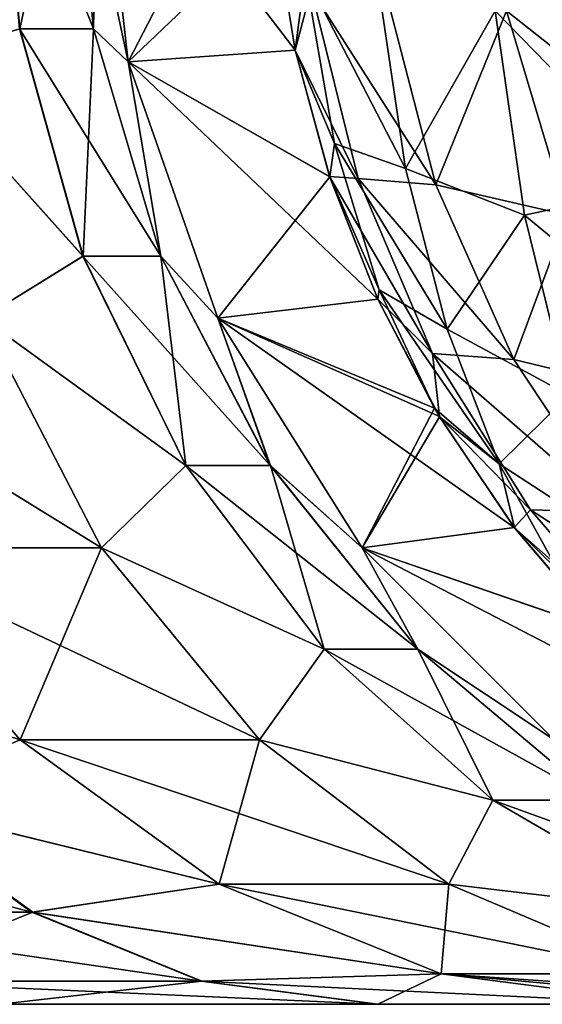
# Model space of a CAD drawing. Header units: millimetres. Extents: x -272 to -228, y -64 to 39.
# Tile 54 of 245: x -235.902 to -235.687, y -59 to -58.594. Entities that reach past the tile are written whole.
import ezdxf

# ---------------------------------------------------------------- set-up
doc = ezdxf.new("R2010")
doc.units = ezdxf.units.MM
doc.header["$LTSCALE"] = 26.699852
for name, color, linetype in [('117', 7, 'CONTINUOUS'), ('229', 7, 'CONTINUOUS'), ('230', 7, 'CONTINUOUS'), ('231', 7, 'CONTINUOUS'), ('232', 7, 'CONTINUOUS'), ('326', 7, 'CONTINUOUS'), ('327', 7, 'CONTINUOUS'), ('328', 7, 'CONTINUOUS'), ('329', 7, 'CONTINUOUS'), ('332', 7, 'CONTINUOUS'), ('336', 7, 'CONTINUOUS')]:
    doc.layers.add(name, color=color, linetype=linetype)

msp = doc.modelspace()

# ---------------------------------------------------------------- linework, layer by layer
at = {"layer": '117', "color": 31, "linetype": 'Continuous', "true_color": 0xffba99}
for points in [[(-235.75493, -59, -0.83087), (-235.90995, -59, 0.69123), (-235.91046, -59, -0.69086), (-235.75493, -59, -0.83087)], [(-235.75451, -59, 0.83134), (-235.90995, -59, 0.69123), (-235.75493, -59, -0.83087), (-235.75451, -59, 0.83134)], [(-235.63205, -59, -1), (-235.75451, -59, 0.83134), (-235.75493, -59, -0.83087), (-235.63205, -59, -1)], [(-235.63205, -59, 1), (-235.75451, -59, 0.83134), (-235.63205, -59, -1), (-235.63205, -59, 1)]]:
    msp.add_3dface(points, dxfattribs=at)
at = {"layer": '229', "color": 31, "linetype": 'Continuous', "true_color": 0xffba99}
for points in [[(-235.90203, -58.89091, -1.15587), (-236.01767, -58.85355, -1.06744), (-235.97059, -58.81174, -1.19546), (-235.90203, -58.89091, -1.15587)], [(-235.96137, -58.91573, -1.01674), (-236.01767, -58.85355, -1.06744), (-235.90203, -58.89091, -1.15587), (-235.96137, -58.91573, -1.01674)], [(-235.81993, -58.95048, -1.10847), (-235.96137, -58.91573, -1.01674), (-235.90203, -58.89091, -1.15587), (-235.81993, -58.95048, -1.10847)], [(-235.96137, -58.91573, -1.01674), (-235.89713, -58.96194, -0.9589), (-236.07369, -58.91573, -0.91563), (-235.96137, -58.91573, -1.01674)], [(-236.07369, -58.91573, -0.91563), (-235.89713, -58.96194, -0.9589), (-236.0229, -58.96194, -0.84568), (-236.07369, -58.91573, -0.91563)], [(-235.89713, -58.96194, -0.9589), (-235.96137, -58.91573, -1.01674), (-235.81993, -58.95048, -1.10847), (-235.89713, -58.96194, -0.9589)], [(-235.72841, -58.98746, -1.05563), (-235.89713, -58.96194, -0.9589), (-235.81993, -58.95048, -1.10847), (-235.72841, -58.98746, -1.05563)], [(-235.89713, -58.96194, -0.9589), (-235.82742, -58.99039, -0.89614), (-236.0229, -58.96194, -0.84568), (-235.89713, -58.96194, -0.9589)], [(-236.0229, -58.96194, -0.84568), (-235.82742, -58.99039, -0.89614), (-235.96778, -58.99039, -0.76979), (-236.0229, -58.96194, -0.84568)], [(-235.82742, -58.99039, -0.89614), (-235.89713, -58.96194, -0.9589), (-235.72841, -58.98746, -1.05563), (-235.82742, -58.99039, -0.89614)], [(-235.75493, -59, -0.83087), (-235.91046, -59, -0.69086), (-235.96778, -58.99039, -0.76979), (-235.75493, -59, -0.83087)], [(-235.82742, -58.99039, -0.89614), (-235.75493, -59, -0.83087), (-235.96778, -58.99039, -0.76979), (-235.82742, -58.99039, -0.89614)], [(-235.63205, -59, -1), (-235.82742, -58.99039, -0.89614), (-235.72841, -58.98746, -1.05563), (-235.63205, -59, -1)], [(-235.63205, -59, -1), (-235.75493, -59, -0.83087), (-235.82742, -58.99039, -0.89614), (-235.63205, -59, -1)]]:
    msp.add_3dface(points, dxfattribs=at)
at = {"layer": '230', "color": 31, "linetype": 'Continuous', "true_color": 0xffba99}
for points in [[(-235.97059, -58.81174, -1.19546), (-236.02218, -58.71694, -1.22524), (-235.86846, -58.81174, -1.35708), (-235.97059, -58.81174, -1.19546)], [(-235.86846, -58.81174, -1.35708), (-236.02218, -58.71694, -1.22524), (-235.9175, -58.71694, -1.39089), (-235.86846, -58.81174, -1.35708)], [(-235.90203, -58.89091, -1.15587), (-235.97059, -58.81174, -1.19546), (-235.80328, -58.89091, -1.31214), (-235.90203, -58.89091, -1.15587)], [(-235.80328, -58.89091, -1.31214), (-235.97059, -58.81174, -1.19546), (-235.86846, -58.81174, -1.35708), (-235.80328, -58.89091, -1.31214)], [(-235.81993, -58.95048, -1.10847), (-235.90203, -58.89091, -1.15587), (-235.72522, -58.95048, -1.25833), (-235.81993, -58.95048, -1.10847)], [(-235.72522, -58.95048, -1.25833), (-235.90203, -58.89091, -1.15587), (-235.80328, -58.89091, -1.31214), (-235.72522, -58.95048, -1.25833)], [(-235.72841, -58.98746, -1.05563), (-235.81993, -58.95048, -1.10847), (-235.63822, -58.98746, -1.19834), (-235.72841, -58.98746, -1.05563)], [(-235.63822, -58.98746, -1.19834), (-235.81993, -58.95048, -1.10847), (-235.72522, -58.95048, -1.25833), (-235.63822, -58.98746, -1.19834)], [(-235.54661, -59, -1.13519), (-235.59068, -59, -1.06845), (-235.72841, -58.98746, -1.05563), (-235.54661, -59, -1.13519)], [(-235.54661, -59, -1.13519), (-235.72841, -58.98746, -1.05563), (-235.63822, -58.98746, -1.19834), (-235.54661, -59, -1.13519)], [(-235.59068, -59, -1.06845), (-235.63205, -59, -1), (-235.72841, -58.98746, -1.05563), (-235.59068, -59, -1.06845)]]:
    msp.add_3dface(points, dxfattribs=at)
at = {"layer": '231', "color": 31, "linetype": 'Continuous', "true_color": 0xffba99}
for points in [[(-235.91104, -58.5, -1.50422), (-235.8812, -58.5, -1.59718), (-235.87181, -58.59754, -1.59515), (-235.91104, -58.5, -1.50422)], [(-235.91104, -58.5, -1.50422), (-235.87181, -58.59754, -1.59515), (-235.90222, -58.59754, -1.5004), (-235.91104, -58.5, -1.50422)], [(-235.8812, -58.5, -1.59718), (-235.87, -58.5, -1.69406), (-235.85746, -58.61126, -1.69384), (-235.8812, -58.5, -1.59718)], [(-235.87181, -58.59754, -1.59515), (-235.8812, -58.5, -1.59718), (-235.85746, -58.61126, -1.69384), (-235.87181, -58.59754, -1.59515)], [(-235.94795, -58.61126, -1.41188), (-235.90222, -58.59754, -1.5004), (-235.87611, -58.69134, -1.4891), (-235.94795, -58.61126, -1.41188)], [(-235.87181, -58.59754, -1.59515), (-235.844, -58.69134, -1.58914), (-235.90222, -58.59754, -1.5004), (-235.87181, -58.59754, -1.59515)], [(-235.90222, -58.59754, -1.5004), (-235.844, -58.69134, -1.58914), (-235.87611, -58.69134, -1.4891), (-235.90222, -58.59754, -1.5004)], [(-235.844, -58.69134, -1.58914), (-235.87181, -58.59754, -1.59515), (-235.85746, -58.61126, -1.69384), (-235.844, -58.69134, -1.58914)], [(-235.9175, -58.71694, -1.39089), (-235.94795, -58.61126, -1.41188), (-235.87611, -58.69134, -1.4891), (-235.9175, -58.71694, -1.39089)], [(-235.82049, -58.71694, -1.6932), (-235.844, -58.69134, -1.58914), (-235.85746, -58.61126, -1.69384), (-235.82049, -58.71694, -1.6932)], [(-235.9175, -58.71694, -1.39089), (-235.87611, -58.69134, -1.4891), (-235.83371, -58.77778, -1.47075), (-235.9175, -58.71694, -1.39089)], [(-235.844, -58.69134, -1.58914), (-235.79884, -58.77778, -1.57938), (-235.87611, -58.69134, -1.4891), (-235.844, -58.69134, -1.58914)], [(-235.87611, -58.69134, -1.4891), (-235.79884, -58.77778, -1.57938), (-235.83371, -58.77778, -1.47075), (-235.87611, -58.69134, -1.4891)], [(-235.79884, -58.77778, -1.57938), (-235.844, -58.69134, -1.58914), (-235.82049, -58.71694, -1.6932), (-235.79884, -58.77778, -1.57938)], [(-235.86846, -58.81174, -1.35708), (-235.9175, -58.71694, -1.39089), (-235.83371, -58.77778, -1.47075), (-235.86846, -58.81174, -1.35708)], [(-235.76093, -58.81174, -1.69216), (-235.79884, -58.77778, -1.57938), (-235.82049, -58.71694, -1.6932), (-235.76093, -58.81174, -1.69216)], [(-235.86846, -58.81174, -1.35708), (-235.83371, -58.77778, -1.47075), (-235.77664, -58.85355, -1.44606), (-235.86846, -58.81174, -1.35708)], [(-235.79884, -58.77778, -1.57938), (-235.73806, -58.85355, -1.56624), (-235.83371, -58.77778, -1.47075), (-235.79884, -58.77778, -1.57938)], [(-235.83371, -58.77778, -1.47075), (-235.73806, -58.85355, -1.56624), (-235.77664, -58.85355, -1.44606), (-235.83371, -58.77778, -1.47075)], [(-235.73806, -58.85355, -1.56624), (-235.79884, -58.77778, -1.57938), (-235.76093, -58.81174, -1.69216), (-235.73806, -58.85355, -1.56624)], [(-235.80328, -58.89091, -1.31214), (-235.86846, -58.81174, -1.35708), (-235.77664, -58.85355, -1.44606), (-235.80328, -58.89091, -1.31214)], [(-235.68177, -58.89091, -1.69078), (-235.73806, -58.85355, -1.56624), (-235.76093, -58.81174, -1.69216), (-235.68177, -58.89091, -1.69078)], [(-235.80328, -58.89091, -1.31214), (-235.77664, -58.85355, -1.44606), (-235.7071, -58.91573, -1.41597), (-235.80328, -58.89091, -1.31214)], [(-235.73806, -58.85355, -1.56624), (-235.664, -58.91573, -1.55024), (-235.77664, -58.85355, -1.44606), (-235.73806, -58.85355, -1.56624)], [(-235.77664, -58.85355, -1.44606), (-235.664, -58.91573, -1.55024), (-235.7071, -58.91573, -1.41597), (-235.77664, -58.85355, -1.44606)], [(-235.664, -58.91573, -1.55024), (-235.73806, -58.85355, -1.56624), (-235.68177, -58.89091, -1.69078), (-235.664, -58.91573, -1.55024)], [(-235.72522, -58.95048, -1.25833), (-235.80328, -58.89091, -1.31214), (-235.7071, -58.91573, -1.41597), (-235.72522, -58.95048, -1.25833)], [(-235.72522, -58.95048, -1.25833), (-235.7071, -58.91573, -1.41597), (-235.62777, -58.96194, -1.38164), (-235.72522, -58.95048, -1.25833)], [(-235.664, -58.91573, -1.55024), (-235.57951, -58.96194, -1.53198), (-235.7071, -58.91573, -1.41597), (-235.664, -58.91573, -1.55024)], [(-235.7071, -58.91573, -1.41597), (-235.57951, -58.96194, -1.53198), (-235.62777, -58.96194, -1.38164), (-235.7071, -58.91573, -1.41597)], [(-235.63822, -58.98746, -1.19834), (-235.72522, -58.95048, -1.25833), (-235.62777, -58.96194, -1.38164), (-235.63822, -58.98746, -1.19834)]]:
    msp.add_3dface(points, dxfattribs=at)
at = {"layer": '232', "color": 31, "linetype": 'Continuous', "true_color": 0xffba99}
for points in [[(-235.85746, -58.61126, -1.69384), (-235.87, -58.5, -1.69406), (-235.7886, -58.60643, -5.70053), (-235.85746, -58.61126, -1.69384)], [(-235.7886, -58.60643, -5.70053), (-235.87, -58.5, -1.69406), (-235.79712, -58.55356, -5.70405), (-235.7886, -58.60643, -5.70053)], [(-235.77436, -58.65855, -5.69464), (-235.85746, -58.61126, -1.69384), (-235.7886, -58.60643, -5.70053), (-235.77436, -58.65855, -5.69464)], [(-235.82049, -58.71694, -1.6932), (-235.85746, -58.61126, -1.69384), (-235.75448, -58.70911, -5.68643), (-235.82049, -58.71694, -1.6932)], [(-235.75448, -58.70911, -5.68643), (-235.85746, -58.61126, -1.69384), (-235.77436, -58.65855, -5.69464), (-235.75448, -58.70911, -5.68643)], [(-235.72904, -58.75755, -5.67591), (-235.82049, -58.71694, -1.6932), (-235.75448, -58.70911, -5.68643), (-235.72904, -58.75755, -5.67591)], [(-235.76093, -58.81174, -1.69216), (-235.82049, -58.71694, -1.6932), (-235.69822, -58.80328, -5.66317), (-235.76093, -58.81174, -1.69216)], [(-235.69822, -58.80328, -5.66317), (-235.82049, -58.71694, -1.6932), (-235.72904, -58.75755, -5.67591), (-235.69822, -58.80328, -5.66317)], [(-235.6622, -58.84569, -5.64828), (-235.76093, -58.81174, -1.69216), (-235.69822, -58.80328, -5.66317), (-235.6622, -58.84569, -5.64828)], [(-235.68177, -58.89091, -1.69078), (-235.76093, -58.81174, -1.69216), (-235.6213, -58.88414, -5.63137), (-235.68177, -58.89091, -1.69078)], [(-235.6213, -58.88414, -5.63137), (-235.76093, -58.81174, -1.69216), (-235.6622, -58.84569, -5.64828), (-235.6213, -58.88414, -5.63137)]]:
    msp.add_3dface(points, dxfattribs=at)
at = {"layer": '326', "color": 31, "linetype": 'Continuous', "true_color": 0xffba99}
for points in [[(-235.79998, -58.5, 5.70524), (-235.87, -58.5, 1.69406), (-235.85746, -58.61126, 1.69384), (-235.79998, -58.5, 5.70524)], [(-235.79998, -58.5, 5.70524), (-235.85746, -58.61126, 1.69384), (-235.79712, -58.55358, 5.70406), (-235.79998, -58.5, 5.70524)], [(-235.79712, -58.55358, 5.70406), (-235.85746, -58.61126, 1.69384), (-235.78859, -58.60647, 5.70053), (-235.79712, -58.55358, 5.70406)], [(-235.78859, -58.60647, 5.70053), (-235.85746, -58.61126, 1.69384), (-235.77434, -58.6586, 5.69464), (-235.78859, -58.60647, 5.70053)], [(-235.85746, -58.61126, 1.69384), (-235.82049, -58.71694, 1.6932), (-235.77434, -58.6586, 5.69464), (-235.85746, -58.61126, 1.69384)], [(-235.77434, -58.6586, 5.69464), (-235.82049, -58.71694, 1.6932), (-235.75445, -58.70916, 5.68641), (-235.77434, -58.6586, 5.69464)], [(-235.75445, -58.70916, 5.68641), (-235.82049, -58.71694, 1.6932), (-235.73106, -58.75414, 5.67674), (-235.75445, -58.70916, 5.68641)], [(-235.82049, -58.71694, 1.6932), (-235.76093, -58.81174, 1.69216), (-235.73106, -58.75414, 5.67674), (-235.82049, -58.71694, 1.6932)], [(-235.73106, -58.75414, 5.67674), (-235.76093, -58.81174, 1.69216), (-235.72901, -58.75761, 5.67589), (-235.73106, -58.75414, 5.67674)], [(-235.72901, -58.75761, 5.67589), (-235.76093, -58.81174, 1.69216), (-235.69817, -58.80335, 5.66314), (-235.72901, -58.75761, 5.67589)], [(-235.69817, -58.80335, 5.66314), (-235.76093, -58.81174, 1.69216), (-235.66213, -58.84576, 5.64825), (-235.69817, -58.80335, 5.66314)], [(-235.76093, -58.81174, 1.69216), (-235.68177, -58.89091, 1.69078), (-235.66213, -58.84576, 5.64825), (-235.76093, -58.81174, 1.69216)]]:
    msp.add_3dface(points, dxfattribs=at)
at = {"layer": '327', "color": 31, "linetype": 'Continuous', "true_color": 0xffba99}
for points in [[(-235.90219, -58.59754, 1.50049), (-235.911, -58.5, 1.50431), (-235.94795, -58.61126, 1.41188), (-235.90219, -58.59754, 1.50049)], [(-235.88118, -58.5, 1.59727), (-235.911, -58.5, 1.50431), (-235.90219, -58.59754, 1.50049), (-235.88118, -58.5, 1.59727)], [(-235.87179, -58.59754, 1.59524), (-235.88118, -58.5, 1.59727), (-235.90219, -58.59754, 1.50049), (-235.87179, -58.59754, 1.59524)], [(-235.87, -58.5, 1.69406), (-235.88118, -58.5, 1.59727), (-235.87179, -58.59754, 1.59524), (-235.87, -58.5, 1.69406)], [(-235.85746, -58.61126, 1.69384), (-235.87, -58.5, 1.69406), (-235.87179, -58.59754, 1.59524), (-235.85746, -58.61126, 1.69384)], [(-235.87607, -58.69134, 1.4892), (-235.90219, -58.59754, 1.50049), (-235.94795, -58.61126, 1.41188), (-235.87607, -58.69134, 1.4892)], [(-235.87607, -58.69134, 1.4892), (-235.87179, -58.59754, 1.59524), (-235.90219, -58.59754, 1.50049), (-235.87607, -58.69134, 1.4892)], [(-235.84398, -58.69134, 1.58924), (-235.87179, -58.59754, 1.59524), (-235.87607, -58.69134, 1.4892), (-235.84398, -58.69134, 1.58924)], [(-235.84398, -58.69134, 1.58924), (-235.85746, -58.61126, 1.69384), (-235.87179, -58.59754, 1.59524), (-235.84398, -58.69134, 1.58924)], [(-235.9175, -58.71694, 1.39089), (-235.87607, -58.69134, 1.4892), (-235.94795, -58.61126, 1.41188), (-235.9175, -58.71694, 1.39089)], [(-235.82049, -58.71694, 1.6932), (-235.85746, -58.61126, 1.69384), (-235.84398, -58.69134, 1.58924), (-235.82049, -58.71694, 1.6932)], [(-235.83366, -58.77778, 1.47086), (-235.87607, -58.69134, 1.4892), (-235.9175, -58.71694, 1.39089), (-235.83366, -58.77778, 1.47086)], [(-235.83366, -58.77778, 1.47086), (-235.84398, -58.69134, 1.58924), (-235.87607, -58.69134, 1.4892), (-235.83366, -58.77778, 1.47086)], [(-235.79881, -58.77778, 1.57949), (-235.82049, -58.71694, 1.6932), (-235.84398, -58.69134, 1.58924), (-235.79881, -58.77778, 1.57949)], [(-235.79881, -58.77778, 1.57949), (-235.84398, -58.69134, 1.58924), (-235.83366, -58.77778, 1.47086), (-235.79881, -58.77778, 1.57949)], [(-235.86846, -58.81174, 1.35708), (-235.83366, -58.77778, 1.47086), (-235.9175, -58.71694, 1.39089), (-235.86846, -58.81174, 1.35708)], [(-235.76093, -58.81174, 1.69216), (-235.82049, -58.71694, 1.6932), (-235.79881, -58.77778, 1.57949), (-235.76093, -58.81174, 1.69216)], [(-235.77659, -58.85355, 1.44617), (-235.83366, -58.77778, 1.47086), (-235.86846, -58.81174, 1.35708), (-235.77659, -58.85355, 1.44617)], [(-235.77659, -58.85355, 1.44617), (-235.79881, -58.77778, 1.57949), (-235.83366, -58.77778, 1.47086), (-235.77659, -58.85355, 1.44617)], [(-235.73803, -58.85355, 1.56637), (-235.76093, -58.81174, 1.69216), (-235.79881, -58.77778, 1.57949), (-235.73803, -58.85355, 1.56637)], [(-235.73803, -58.85355, 1.56637), (-235.79881, -58.77778, 1.57949), (-235.77659, -58.85355, 1.44617), (-235.73803, -58.85355, 1.56637)], [(-235.80328, -58.89091, 1.31214), (-235.77659, -58.85355, 1.44617), (-235.86846, -58.81174, 1.35708), (-235.80328, -58.89091, 1.31214)], [(-235.68177, -58.89091, 1.69078), (-235.76093, -58.81174, 1.69216), (-235.73803, -58.85355, 1.56637), (-235.68177, -58.89091, 1.69078)], [(-235.70705, -58.91573, 1.4161), (-235.77659, -58.85355, 1.44617), (-235.80328, -58.89091, 1.31214), (-235.70705, -58.91573, 1.4161)], [(-235.70705, -58.91573, 1.4161), (-235.73803, -58.85355, 1.56637), (-235.77659, -58.85355, 1.44617), (-235.70705, -58.91573, 1.4161)], [(-235.66397, -58.91573, 1.55038), (-235.68177, -58.89091, 1.69078), (-235.73803, -58.85355, 1.56637), (-235.66397, -58.91573, 1.55038)], [(-235.66397, -58.91573, 1.55038), (-235.73803, -58.85355, 1.56637), (-235.70705, -58.91573, 1.4161), (-235.66397, -58.91573, 1.55038)], [(-235.72522, -58.95048, 1.25833), (-235.70705, -58.91573, 1.4161), (-235.80328, -58.89091, 1.31214), (-235.72522, -58.95048, 1.25833)], [(-235.62771, -58.96194, 1.38178), (-235.70705, -58.91573, 1.4161), (-235.72522, -58.95048, 1.25833), (-235.62771, -58.96194, 1.38178)], [(-235.62771, -58.96194, 1.38178), (-235.66397, -58.91573, 1.55038), (-235.70705, -58.91573, 1.4161), (-235.62771, -58.96194, 1.38178)], [(-235.63822, -58.98746, 1.19834), (-235.62771, -58.96194, 1.38178), (-235.72522, -58.95048, 1.25833), (-235.63822, -58.98746, 1.19834)]]:
    msp.add_3dface(points, dxfattribs=at)
at = {"layer": '328', "color": 31, "linetype": 'Continuous', "true_color": 0xffba99}
for points in [[(-235.86846, -58.81174, 1.35708), (-235.9175, -58.71694, 1.39089), (-235.97059, -58.81174, 1.19546), (-235.86846, -58.81174, 1.35708)], [(-235.90203, -58.89091, 1.15587), (-235.86846, -58.81174, 1.35708), (-235.97059, -58.81174, 1.19546), (-235.90203, -58.89091, 1.15587)], [(-235.80328, -58.89091, 1.31214), (-235.86846, -58.81174, 1.35708), (-235.90203, -58.89091, 1.15587), (-235.80328, -58.89091, 1.31214)], [(-235.81993, -58.95048, 1.10847), (-235.80328, -58.89091, 1.31214), (-235.90203, -58.89091, 1.15587), (-235.81993, -58.95048, 1.10847)], [(-235.72522, -58.95048, 1.25833), (-235.80328, -58.89091, 1.31214), (-235.81993, -58.95048, 1.10847), (-235.72522, -58.95048, 1.25833)], [(-235.72841, -58.98746, 1.05563), (-235.72522, -58.95048, 1.25833), (-235.81993, -58.95048, 1.10847), (-235.72841, -58.98746, 1.05563)], [(-235.63822, -58.98746, 1.19834), (-235.72522, -58.95048, 1.25833), (-235.72841, -58.98746, 1.05563), (-235.63822, -58.98746, 1.19834)], [(-235.63205, -59, 1), (-235.63822, -58.98746, 1.19834), (-235.72841, -58.98746, 1.05563), (-235.63205, -59, 1)]]:
    msp.add_3dface(points, dxfattribs=at)
at = {"layer": '329', "color": 31, "linetype": 'Continuous', "true_color": 0xffba99}
for points in [[(-235.90203, -58.89091, 1.15587), (-235.97059, -58.81174, 1.19546), (-236.0174, -58.85355, 1.06774), (-235.90203, -58.89091, 1.15587)], [(-235.96106, -58.91573, 1.01708), (-235.90203, -58.89091, 1.15587), (-236.0174, -58.85355, 1.06774), (-235.96106, -58.91573, 1.01708)], [(-235.81993, -58.95048, 1.10847), (-235.90203, -58.89091, 1.15587), (-235.96106, -58.91573, 1.01708), (-235.81993, -58.95048, 1.10847)], [(-235.89679, -58.96194, 0.95928), (-235.96106, -58.91573, 1.01708), (-236.02248, -58.96194, 0.84598), (-235.89679, -58.96194, 0.95928)], [(-235.89679, -58.96194, 0.95928), (-235.81993, -58.95048, 1.10847), (-235.96106, -58.91573, 1.01708), (-235.89679, -58.96194, 0.95928)], [(-235.72841, -58.98746, 1.05563), (-235.81993, -58.95048, 1.10847), (-235.89679, -58.96194, 0.95928), (-235.72841, -58.98746, 1.05563)], [(-235.96732, -58.99039, 0.77012), (-235.89679, -58.96194, 0.95928), (-236.02248, -58.96194, 0.84598), (-235.96732, -58.99039, 0.77012)], [(-235.82704, -58.99039, 0.89656), (-235.89679, -58.96194, 0.95928), (-235.96732, -58.99039, 0.77012), (-235.82704, -58.99039, 0.89656)], [(-235.82704, -58.99039, 0.89656), (-235.72841, -58.98746, 1.05563), (-235.89679, -58.96194, 0.95928), (-235.82704, -58.99039, 0.89656)], [(-235.90995, -59, 0.69123), (-235.82704, -58.99039, 0.89656), (-235.96732, -58.99039, 0.77012), (-235.90995, -59, 0.69123)], [(-235.90995, -59, 0.69123), (-235.75451, -59, 0.83134), (-235.82704, -58.99039, 0.89656), (-235.90995, -59, 0.69123)], [(-235.75451, -59, 0.83134), (-235.72841, -58.98746, 1.05563), (-235.82704, -58.99039, 0.89656), (-235.75451, -59, 0.83134)], [(-235.75451, -59, 0.83134), (-235.63205, -59, 1), (-235.72841, -58.98746, 1.05563), (-235.75451, -59, 0.83134)]]:
    msp.add_3dface(points, dxfattribs=at)
at = {"layer": '332', "color": 31, "linetype": 'Continuous', "true_color": 0xffba99}
for points in [[(-235.7886, -58.60643, -5.70053), (-235.79712, -58.55356, -5.70405), (-235.78202, -58.58132, -5.77892), (-235.7886, -58.60643, -5.70053)], [(-235.61915, -58.65516, -5.94514), (-235.70144, -58.59013, -5.90968), (-235.6408, -58.58006, -5.95674), (-235.61915, -58.65516, -5.94514)], [(-235.76266, -58.65937, -5.77042), (-235.7886, -58.60643, -5.70053), (-235.78202, -58.58132, -5.77892), (-235.76266, -58.65937, -5.77042)], [(-235.76266, -58.65937, -5.77042), (-235.78202, -58.58132, -5.77892), (-235.73053, -58.662, -5.84018), (-235.76266, -58.65937, -5.77042)], [(-235.73053, -58.662, -5.84018), (-235.78202, -58.58132, -5.77892), (-235.75099, -58.58297, -5.84975), (-235.73053, -58.662, -5.84018)], [(-235.73053, -58.662, -5.84018), (-235.75099, -58.58297, -5.84975), (-235.70144, -58.59013, -5.90968), (-235.73053, -58.662, -5.84018)], [(-235.67628, -58.67446, -5.89713), (-235.73053, -58.662, -5.84018), (-235.70144, -58.59013, -5.90968), (-235.67628, -58.67446, -5.89713)], [(-235.67628, -58.67446, -5.89713), (-235.70144, -58.59013, -5.90968), (-235.61915, -58.65516, -5.94514), (-235.67628, -58.67446, -5.89713)], [(-235.77436, -58.65855, -5.69464), (-235.7886, -58.60643, -5.70053), (-235.76266, -58.65937, -5.77042), (-235.77436, -58.65855, -5.69464)], [(-235.75448, -58.70911, -5.68643), (-235.77436, -58.65855, -5.69464), (-235.73191, -58.73152, -5.75706), (-235.75448, -58.70911, -5.68643)], [(-235.73191, -58.73152, -5.75706), (-235.77436, -58.65855, -5.69464), (-235.76266, -58.65937, -5.77042), (-235.73191, -58.73152, -5.75706)], [(-235.73191, -58.73152, -5.75706), (-235.76266, -58.65937, -5.77042), (-235.69836, -58.73397, -5.82535), (-235.73191, -58.73152, -5.75706)], [(-235.69836, -58.73397, -5.82535), (-235.76266, -58.65937, -5.77042), (-235.73053, -58.662, -5.84018), (-235.69836, -58.73397, -5.82535)], [(-235.69836, -58.73397, -5.82535), (-235.73053, -58.662, -5.84018), (-235.67628, -58.67446, -5.89713), (-235.69836, -58.73397, -5.82535)], [(-235.63748, -58.74872, -5.8781), (-235.69836, -58.73397, -5.82535), (-235.67628, -58.67446, -5.89713), (-235.63748, -58.74872, -5.8781)], [(-235.72904, -58.75755, -5.67591), (-235.75448, -58.70911, -5.68643), (-235.73191, -58.73152, -5.75706), (-235.72904, -58.75755, -5.67591)], [(-235.69153, -58.79598, -5.73974), (-235.72904, -58.75755, -5.67591), (-235.73191, -58.73152, -5.75706), (-235.69153, -58.79598, -5.73974)], [(-235.69153, -58.79598, -5.73974), (-235.73191, -58.73152, -5.75706), (-235.65673, -58.79699, -5.80647), (-235.69153, -58.79598, -5.73974)], [(-235.65673, -58.79699, -5.80647), (-235.73191, -58.73152, -5.75706), (-235.69836, -58.73397, -5.82535), (-235.65673, -58.79699, -5.80647)], [(-235.65673, -58.79699, -5.80647), (-235.69836, -58.73397, -5.82535), (-235.63748, -58.74872, -5.8781), (-235.65673, -58.79699, -5.80647)], [(-235.69822, -58.80328, -5.66317), (-235.72904, -58.75755, -5.67591), (-235.69153, -58.79598, -5.73974), (-235.69822, -58.80328, -5.66317)], [(-235.64339, -58.85173, -5.71931), (-235.69822, -58.80328, -5.66317), (-235.69153, -58.79598, -5.73974), (-235.64339, -58.85173, -5.71931)], [(-235.64339, -58.85173, -5.71931), (-235.69153, -58.79598, -5.73974), (-235.60786, -58.85016, -5.78464), (-235.64339, -58.85173, -5.71931)], [(-235.60786, -58.85016, -5.78464), (-235.69153, -58.79598, -5.73974), (-235.65673, -58.79699, -5.80647), (-235.60786, -58.85016, -5.78464)], [(-235.6622, -58.84569, -5.64828), (-235.69822, -58.80328, -5.66317), (-235.64339, -58.85173, -5.71931), (-235.6622, -58.84569, -5.64828)]]:
    msp.add_3dface(points, dxfattribs=at)
at = {"layer": '336', "color": 31, "linetype": 'Continuous', "true_color": 0xffba99}
for points in [[(-235.79712, -58.55358, 5.70406), (-235.78859, -58.60647, 5.70053), (-235.78448, -58.57513, 5.77395), (-235.79712, -58.55358, 5.70406)], [(-235.78859, -58.60647, 5.70053), (-235.77235, -58.6449, 5.75215), (-235.78448, -58.57513, 5.77395), (-235.78859, -58.60647, 5.70053)], [(-235.74305, -58.65516, 5.82338), (-235.75427, -58.58006, 5.84523), (-235.78448, -58.57513, 5.77395), (-235.74305, -58.65516, 5.82338)], [(-235.77235, -58.6449, 5.75215), (-235.74305, -58.65516, 5.82338), (-235.78448, -58.57513, 5.77395), (-235.77235, -58.6449, 5.75215)], [(-235.74305, -58.65516, 5.82338), (-235.70615, -58.59013, 5.90504), (-235.75427, -58.58006, 5.84523), (-235.74305, -58.65516, 5.82338)], [(-235.63616, -58.662, 5.93291), (-235.64538, -58.58297, 5.95354), (-235.70615, -58.59013, 5.90504), (-235.63616, -58.662, 5.93291)], [(-235.69405, -58.67446, 5.87966), (-235.70615, -58.59013, 5.90504), (-235.74305, -58.65516, 5.82338), (-235.69405, -58.67446, 5.87966)], [(-235.69405, -58.67446, 5.87966), (-235.63616, -58.662, 5.93291), (-235.70615, -58.59013, 5.90504), (-235.69405, -58.67446, 5.87966)], [(-235.78859, -58.60647, 5.70053), (-235.77434, -58.6586, 5.69464), (-235.77235, -58.6449, 5.75215), (-235.78859, -58.60647, 5.70053)], [(-235.77434, -58.6586, 5.69464), (-235.7539, -58.70531, 5.71871), (-235.77235, -58.6449, 5.75215), (-235.77434, -58.6586, 5.69464)], [(-235.7259, -58.72151, 5.78958), (-235.74305, -58.65516, 5.82338), (-235.77235, -58.6449, 5.75215), (-235.7259, -58.72151, 5.78958)], [(-235.7539, -58.70531, 5.71871), (-235.7259, -58.72151, 5.78958), (-235.77235, -58.6449, 5.75215), (-235.7539, -58.70531, 5.71871)], [(-235.7259, -58.72151, 5.78958), (-235.69405, -58.67446, 5.87966), (-235.74305, -58.65516, 5.82338), (-235.7259, -58.72151, 5.78958)], [(-235.77434, -58.6586, 5.69464), (-235.75445, -58.70916, 5.68641), (-235.7539, -58.70531, 5.71871), (-235.77434, -58.6586, 5.69464)], [(-235.62189, -58.73397, 5.90049), (-235.63616, -58.662, 5.93291), (-235.69405, -58.67446, 5.87966), (-235.62189, -58.73397, 5.90049)], [(-235.6757, -58.74872, 5.84054), (-235.69405, -58.67446, 5.87966), (-235.7259, -58.72151, 5.78958), (-235.6757, -58.74872, 5.84054)], [(-235.6757, -58.74872, 5.84054), (-235.62189, -58.73397, 5.90049), (-235.69405, -58.67446, 5.87966), (-235.6757, -58.74872, 5.84054)], [(-235.75445, -58.70916, 5.68641), (-235.73106, -58.75414, 5.67674), (-235.7539, -58.70531, 5.71871), (-235.75445, -58.70916, 5.68641)], [(-235.73106, -58.75414, 5.67674), (-235.70448, -58.77699, 5.74678), (-235.7539, -58.70531, 5.71871), (-235.73106, -58.75414, 5.67674)], [(-235.70448, -58.77699, 5.74678), (-235.7259, -58.72151, 5.78958), (-235.7539, -58.70531, 5.71871), (-235.70448, -58.77699, 5.74678)], [(-235.70448, -58.77699, 5.74678), (-235.6757, -58.74872, 5.84054), (-235.7259, -58.72151, 5.78958), (-235.70448, -58.77699, 5.74678)], [(-235.65294, -58.81065, 5.79113), (-235.6757, -58.74872, 5.84054), (-235.70448, -58.77699, 5.74678), (-235.65294, -58.81065, 5.79113)], [(-235.73106, -58.75414, 5.67674), (-235.72901, -58.75761, 5.67589), (-235.70448, -58.77699, 5.74678), (-235.73106, -58.75414, 5.67674)], [(-235.72901, -58.75761, 5.67589), (-235.69817, -58.80335, 5.66314), (-235.70448, -58.77699, 5.74678), (-235.72901, -58.75761, 5.67589)], [(-235.69817, -58.80335, 5.66314), (-235.68028, -58.82095, 5.69785), (-235.70448, -58.77699, 5.74678), (-235.69817, -58.80335, 5.66314)], [(-235.68028, -58.82095, 5.69785), (-235.65294, -58.81065, 5.79113), (-235.70448, -58.77699, 5.74678), (-235.68028, -58.82095, 5.69785)], [(-235.69817, -58.80335, 5.66314), (-235.66213, -58.84576, 5.64825), (-235.68028, -58.82095, 5.69785), (-235.69817, -58.80335, 5.66314)]]:
    msp.add_3dface(points, dxfattribs=at)

doc.saveas('drawing.dxf')
